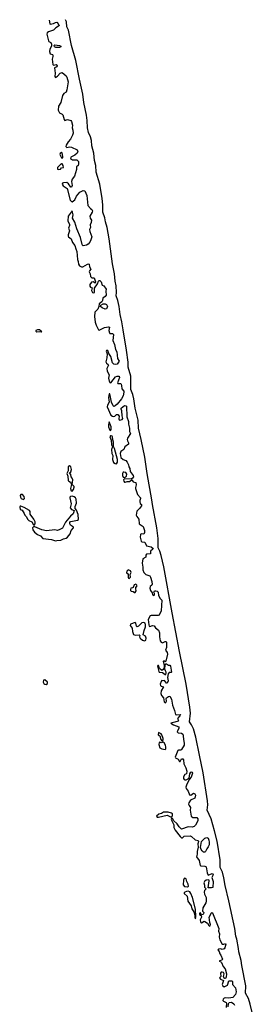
# Model space of a CAD drawing. Extents: x 2807299 to 2951576, y 860688 to 1033801.
# Tile 72 of 72: x 2919297 to 2922890, y 1018986 to 1033801. Entities that reach past the tile are written whole.
import ezdxf

# ---------------------------------------------------------------- set-up
doc = ezdxf.new("R2010")
doc.units = 0

msp = doc.modelspace()

# ---------------------------------------------------------------- linework, layer by layer
at = {"layer": '0CON10XD'}
for points in [[(2919740, 1033795), (2919751, 1033741), (2919756, 1033736), (2919782, 1033738), (2919808, 1033742), (2919835, 1033759), (2919855, 1033763), (2919865, 1033759), (2919875, 1033735), (2919896, 1033715), (2919841, 1033679), (2919807, 1033645), (2919730, 1033620), (2919712, 1033605), (2919705, 1033585), (2919729, 1033485), (2919736, 1033475), (2919765, 1033459), (2919775, 1033435), (2919776, 1033405), (2919752, 1033358), (2919744, 1033325), (2919755, 1033286), (2919793, 1033275), (2919797, 1033267), (2919798, 1033245), (2919786, 1033205), (2919797, 1033127), (2919805, 1033118), (2919845, 1033127), (2919861, 1033105), (2919855, 1033091), (2919820, 1033075), (2919831, 1032999), (2919825, 1032945), (2919835, 1032929), (2919867, 1032953), (2919905, 1032995), (2919935, 1033008), (2919996, 1032956), (2920007, 1032935), (2920025, 1032865), (2920006, 1032746), (2919995, 1032712), (2919960, 1032690), (2919940, 1032660), (2919916, 1032555), (2919880, 1032500), (2919878, 1032438), (2919898, 1032398), (2919935, 1032379), (2919945, 1032368), (2919965, 1032298), (2919975, 1032285), (2920015, 1032297), (2920065, 1032285), (2920079, 1032269), (2920091, 1032215), (2920085, 1032175), (2920098, 1032138), (2920101, 1032095), (2920092, 1032065), (2920061, 1032005), (2920027, 1031965), (2919995, 1031911), (2919993, 1031895), (2920005, 1031878), (2920045, 1031889), (2920078, 1031885), (2920164, 1031844), (2920170, 1031815), (2920162, 1031795), (2920128, 1031762), (2920068, 1031735), (2920062, 1031715), (2920090, 1031695), (2920155, 1031692), (2920167, 1031685), (2920180, 1031665), (2920184, 1031625), (2920179, 1031605), (2920154, 1031585), (2920152, 1031545), (2920122, 1031448), (2920085, 1031402), (2920078, 1031365), (2920085, 1031305), (2920075, 1031283), (2920065, 1031281), (2920030, 1031330), (2920005, 1031349), (2919954, 1031346), (2919941, 1031339), (2919936, 1031325), (2919952, 1031302), (2920011, 1031261), (2920058, 1031085), (2920075, 1031064), (2920085, 1031063), (2920125, 1031091), (2920153, 1031145), (2920202, 1031208), (2920255, 1031230), (2920276, 1031225), (2920306, 1031156), (2920325, 1031005), (2920362, 1030962), (2920384, 1030945), (2920393, 1030925), (2920390, 1030905), (2920354, 1030846), (2920357, 1030817), (2920376, 1030785), (2920371, 1030751), (2920357, 1030715), (2920363, 1030675), (2920349, 1030645), (2920353, 1030615), (2920381, 1030535), (2920369, 1030491), (2920352, 1030455), (2920327, 1030423), (2920305, 1030408), (2920255, 1030396), (2920245, 1030400), (2920235, 1030420), (2920213, 1030523), (2920157, 1030655), (2920127, 1030757), (2920093, 1030815), (2920101, 1030865), (2920086, 1030925), (2920029, 1030845), (2920021, 1030775), (2920045, 1030720), (2920046, 1030704), (2920031, 1030665), (2920046, 1030625), (2920028, 1030565), (2920029, 1030545), (2920034, 1030534), (2920072, 1030505), (2920090, 1030450), (2920128, 1030405), (2920142, 1030352), (2920156, 1030315), (2920165, 1030195), (2920179, 1030165), (2920184, 1030124), (2920197, 1030097), (2920225, 1030082), (2920245, 1030080), (2920317, 1030125), (2920335, 1030130), (2920345, 1030125), (2920346, 1030085), (2920366, 1030045), (2920347, 1030023), (2920343, 1030005), (2920358, 1029975), (2920363, 1029935), (2920385, 1029918), (2920416, 1029915), (2920438, 1029855), (2920435, 1029838), (2920405, 1029855), (2920380, 1029850), (2920351, 1029819), (2920355, 1029792), (2920365, 1029778), (2920386, 1029765), (2920379, 1029725), (2920391, 1029695), (2920405, 1029689), (2920423, 1029697), (2920421, 1029759), (2920467, 1029825), (2920482, 1029868), (2920495, 1029878), (2920505, 1029875), (2920523, 1029855), (2920539, 1029809), (2920565, 1029796), (2920600, 1029745), (2920595, 1029715), (2920598, 1029655), (2920585, 1029635), (2920551, 1029609), (2920545, 1029575), (2920535, 1029556), (2920495, 1029528), (2920488, 1029485), (2920473, 1029447), (2920430, 1029400), (2920421, 1029335), (2920432, 1029252), (2920446, 1029205), (2920485, 1029134), (2920495, 1029131), (2920575, 1029168), (2920635, 1029182), (2920647, 1029177), (2920637, 1029125), (2920647, 1029087), (2920655, 1029080), (2920695, 1029081), (2920709, 1029065), (2920698, 1028975), (2920725, 1028915), (2920741, 1028841), (2920758, 1028805), (2920769, 1028705), (2920794, 1028665), (2920764, 1028616), (2920745, 1028611), (2920715, 1028617), (2920696, 1028636), (2920668, 1028735), (2920640, 1028780), (2920626, 1028825), (2920606, 1028825), (2920598, 1028815), (2920614, 1028775), (2920607, 1028713), (2920592, 1028655), (2920602, 1028632), (2920629, 1028615), (2920635, 1028605), (2920609, 1028555), (2920616, 1028515), (2920644, 1028455), (2920635, 1028405), (2920645, 1028360), (2920655, 1028341), (2920668, 1028335), (2920741, 1028429), (2920765, 1028439), (2920795, 1028435), (2920800, 1028415), (2920768, 1028335), (2920776, 1028326), (2920815, 1028327), (2920825, 1028319), (2920832, 1028295), (2920834, 1028245), (2920864, 1028214), (2920867, 1028197), (2920855, 1028140), (2920828, 1028095), (2920762, 1028015), (2920735, 1027992), (2920715, 1027983), (2920703, 1027993), (2920680, 1028045), (2920655, 1028170), (2920645, 1028172), (2920632, 1028115), (2920646, 1028045), (2920620, 1028000), (2920612, 1027975), (2920670, 1027850), (2920694, 1027834), (2920715, 1027831), (2920727, 1027835), (2920755, 1027863), (2920775, 1027859), (2920794, 1027835), (2920790, 1027795), (2920795, 1027780), (2920805, 1027773), (2920838, 1027785), (2920849, 1027801), (2920839, 1027839), (2920835, 1027915), (2920823, 1027943), (2920826, 1027955), (2920875, 1027995), (2920895, 1027993), (2920905, 1027985), (2920908, 1027825), (2920935, 1027755), (2920937, 1027715), (2920952, 1027655), (2920950, 1027605), (2920963, 1027575), (2920921, 1027505), (2920915, 1027485), (2920918, 1027465), (2920935, 1027435), (2920934, 1027415), (2920880, 1027375), (2920867, 1027335), (2920820, 1027305), (2920809, 1027275), (2920818, 1027215), (2920855, 1027184), (2920895, 1027170), (2920916, 1027144), (2920937, 1027105), (2920941, 1027075), (2920955, 1027050), (2920958, 1027005), (2921005, 1026941), (2921008, 1026925), (2920995, 1026902), (2920975, 1026889), (2920875, 1026891), (2920862, 1026875), (2920863, 1026855), (2920875, 1026841), (2920885, 1026840), (2920915, 1026851), (2920949, 1026851), (2920985, 1026877), (2921007, 1026847), (2921045, 1026837), (2921050, 1026800), (2921039, 1026761), (2921040, 1026745), (2921073, 1026655), (2921116, 1026606), (2921118, 1026595), (2921105, 1026565), (2921104, 1026545), (2921113, 1026523), (2921130, 1026505), (2921129, 1026485), (2921103, 1026445), (2921062, 1026408), (2921053, 1026345), (2921059, 1026325), (2921089, 1026285), (2921096, 1026216), (2921154, 1026175), (2921176, 1026116), (2921175, 1026084), (2921165, 1026061), (2921125, 1026063), (2921114, 1026055), (2921113, 1026013), (2921124, 1025955), (2921135, 1025947), (2921179, 1025939), (2921204, 1025884), (2921275, 1025870), (2921306, 1025845), (2921303, 1025835), (2921268, 1025805), (2921268, 1025765), (2921205, 1025760), (2921194, 1025745), (2921198, 1025715), (2921150, 1025690), (2921142, 1025625), (2921153, 1025565), (2921151, 1025525), (2921165, 1025485), (2921195, 1025455), (2921255, 1025435), (2921266, 1025415), (2921286, 1025346), (2921291, 1025305), (2921288, 1025295), (2921260, 1025270), (2921256, 1025245), (2921264, 1025214), (2921289, 1025179), (2921298, 1025145), (2921315, 1025139), (2921325, 1025146), (2921328, 1025165), (2921318, 1025185), (2921325, 1025205), (2921345, 1025208), (2921365, 1025200), (2921380, 1025185), (2921388, 1025135), (2921410, 1025090), (2921438, 1025065), (2921425, 1024908), (2921397, 1024843), (2921384, 1024836), (2921275, 1024836), (2921261, 1024829), (2921233, 1024775), (2921239, 1024695), (2921245, 1024675), (2921255, 1024669), (2921295, 1024684), (2921323, 1024683), (2921343, 1024653), (2921389, 1024615), (2921402, 1024575), (2921401, 1024515), (2921414, 1024455), (2921425, 1024435), (2921445, 1024425), (2921485, 1024443), (2921495, 1024444), (2921508, 1024435), (2921505, 1024355), (2921492, 1024315), (2921515, 1024281), (2921522, 1024255), (2921499, 1024151), (2921485, 1024141), (2921465, 1024153), (2921459, 1024145), (2921474, 1024085), (2921471, 1024049), (2921456, 1024024), (2921435, 1024010), (2921401, 1024041), (2921385, 1024082), (2921375, 1024086), (2921374, 1024076), (2921392, 1023995), (2921399, 1023985), (2921445, 1023978), (2921485, 1023946), (2921495, 1023949), (2921503, 1023967), (2921502, 1023985), (2921491, 1024005)], [(2922890, 1018465), (2922768, 1018988), (2922742, 1019072), (2922699, 1019155), (2922702, 1019265), (2922642, 1019568), (2922631, 1019645), (2922595, 1019775), (2922592, 1019825), (2922566, 1019964), (2922552, 1020012), (2922536, 1020125), (2922448, 1020545), (2922389, 1020775), (2922371, 1020891), (2922348, 1020975), (2922317, 1021045), (2922315, 1021158), (2922269, 1021439), (2922228, 1021598), (2922181, 1021775), (2922120, 1021905), (2922129, 1021985), (2922126, 1022045), (2922060, 1022470), (2922005, 1022734), (2921947, 1023007), (2921912, 1023132), (2921883, 1023193), (2921854, 1023235), (2921868, 1023365), (2921859, 1023459), (2921801, 1023801), (2921702, 1024295), (2921591, 1024875), (2921469, 1025569), (2921428, 1025738), (2921406, 1025806), (2921380, 1025855), (2921380, 1025995), (2921362, 1026155), (2921295, 1026505), (2921288, 1026575), (2921215, 1026973), (2921179, 1027219), (2921126, 1027486), (2921086, 1027654), (2921081, 1027775), (2921035, 1027955), (2921017, 1028097), (2921000, 1028160), (2920970, 1028235), (2920971, 1028435), (2920930, 1028575), (2920928, 1028648), (2920907, 1028827), (2920853, 1029133), (2920836, 1029256), (2920810, 1029365), (2920797, 1029487), (2920776, 1029576), (2920749, 1029645), (2920754, 1029695), (2920749, 1029795), (2920732, 1029865), (2920723, 1029975), (2920695, 1030127), (2920643, 1030505), (2920613, 1030675), (2920591, 1030761), (2920581, 1030821), (2920547, 1030905), (2920551, 1031015), (2920540, 1031110), (2920502, 1031325), (2920448, 1031505), (2920441, 1031605), (2920423, 1031685), (2920411, 1031791), (2920383, 1031905), (2920376, 1031985), (2920361, 1032041), (2920332, 1032105), (2920318, 1032172), (2920314, 1032285), (2920302, 1032365), (2920263, 1032555), (2920249, 1032679), (2920195, 1032906), (2920141, 1033185), (2920075, 1033415), (2920032, 1033642), (2920007, 1033695), (2920001, 1033771), (2919985, 1033801)], [(2919895, 1033382), (2919839, 1033385), (2919823, 1033395), (2919814, 1033415), (2919828, 1033422), (2919897, 1033415), (2919916, 1033405), (2919914, 1033395), (2919895, 1033382)], [(2919935, 1031718), (2919945, 1031726), (2919948, 1031745), (2919937, 1031797), (2919925, 1031805), (2919905, 1031789), (2919901, 1031771), (2919925, 1031723), (2919935, 1031718)], [(2919885, 1031545), (2919909, 1031551), (2919928, 1031572), (2919954, 1031576), (2919951, 1031605), (2919935, 1031631), (2919925, 1031633), (2919915, 1031628), (2919867, 1031575), (2919864, 1031554), (2919885, 1031545)], [(2920585, 1029448), (2920537, 1029465), (2920516, 1029485), (2920519, 1029505), (2920555, 1029524), (2920585, 1029525), (2920605, 1029517), (2920619, 1029485), (2920605, 1029452), (2920585, 1029448)], [(2919625, 1029102), (2919630, 1029105), (2919622, 1029115), (2919595, 1029133), (2919564, 1029134), (2919538, 1029125), (2919540, 1029115), (2919555, 1029104), (2919599, 1029109), (2919625, 1029102)], [(2920665, 1027620), (2920675, 1027635), (2920675, 1027675), (2920645, 1027750), (2920633, 1027707), (2920636, 1027676), (2920647, 1027635), (2920655, 1027623), (2920665, 1027620)], [(2920755, 1027119), (2920770, 1027145), (2920770, 1027185), (2920725, 1027348), (2920709, 1027379), (2920708, 1027445), (2920698, 1027478), (2920694, 1027525), (2920687, 1027537), (2920675, 1027542), (2920662, 1027538), (2920655, 1027525), (2920672, 1027475), (2920679, 1027405), (2920694, 1027375), (2920681, 1027335), (2920684, 1027275), (2920698, 1027245), (2920693, 1027185), (2920710, 1027140), (2920735, 1027121), (2920755, 1027119)], [(2920085, 1026706), (2920106, 1026734), (2920119, 1026765), (2920115, 1026778), (2920089, 1026805), (2920097, 1026877), (2920088, 1026905), (2920071, 1026925), (2920066, 1026956), (2920048, 1026985), (2920065, 1026998), (2920075, 1027035), (2920065, 1027072), (2920045, 1027089), (2920027, 1027075), (2920026, 1027014), (2920005, 1026975), (2920020, 1026935), (2920029, 1026865), (2920036, 1026855), (2920062, 1026842), (2920078, 1026805), (2920064, 1026745), (2920072, 1026712), (2920085, 1026706)], [(2920875, 1026914), (2920903, 1026935), (2920909, 1026965), (2920897, 1026987), (2920865, 1026995), (2920855, 1026991), (2920845, 1026975), (2920844, 1026945), (2920855, 1026920), (2920875, 1026914)], [(2919355, 1026584), (2919371, 1026595), (2919366, 1026626), (2919337, 1026657), (2919315, 1026656), (2919306, 1026644), (2919307, 1026615), (2919319, 1026599), (2919355, 1026584)], [(2919835, 1025960), (2919855, 1025963), (2919915, 1025968), (2919955, 1025991), (2919995, 1026002), (2920016, 1026014), (2920057, 1026065), (2920072, 1026115), (2920108, 1026155), (2920107, 1026167), (2920060, 1026195), (2920052, 1026215), (2920054, 1026246), (2920065, 1026252), (2920165, 1026269), (2920180, 1026280), (2920175, 1026355), (2920150, 1026420), (2920131, 1026445), (2920133, 1026475), (2920154, 1026525), (2920146, 1026585), (2920136, 1026606), (2920115, 1026622), (2920085, 1026634), (2920062, 1026628), (2920052, 1026618), (2920052, 1026605), (2920072, 1026515), (2920060, 1026475), (2920059, 1026455), (2920075, 1026432), (2920116, 1026416), (2920109, 1026381), (2920102, 1026365), (2920061, 1026329), (2919987, 1026243), (2919942, 1026148), (2919902, 1026132), (2919865, 1026117), (2919825, 1026124), (2919700, 1026110), (2919631, 1026125), (2919525, 1026169), (2919505, 1026170), (2919492, 1026155), (2919497, 1026125), (2919521, 1026091), (2919567, 1026057), (2919612, 1026035), (2919647, 1025995), (2919775, 1025978), (2919835, 1025960)], [(2919515, 1026197), (2919530, 1026215), (2919529, 1026245), (2919508, 1026285), (2919453, 1026363), (2919453, 1026403), (2919446, 1026415), (2919365, 1026462), (2919315, 1026481), (2919305, 1026480), (2919297, 1026465), (2919305, 1026430), (2919335, 1026423), (2919365, 1026372), (2919372, 1026345), (2919393, 1026325), (2919421, 1026281), (2919436, 1026266), (2919478, 1026245), (2919505, 1026200), (2919515, 1026197)], [(2920945, 1025394), (2920966, 1025415), (2920960, 1025455), (2920976, 1025485), (2920965, 1025506), (2920929, 1025521), (2920912, 1025505), (2920907, 1025477), (2920932, 1025462), (2920928, 1025415), (2920935, 1025397), (2920945, 1025394)], [(2921035, 1025184), (2921050, 1025205), (2921043, 1025235), (2921045, 1025255), (2921066, 1025285), (2921063, 1025295), (2921045, 1025306), (2921021, 1025299), (2921005, 1025259), (2920995, 1025250), (2920972, 1025248), (2920964, 1025226), (2920965, 1025212), (2920975, 1025200), (2921005, 1025199), (2921024, 1025184), (2921035, 1025184)], [(2921175, 1024453), (2921197, 1024463), (2921200, 1024495), (2921192, 1024525), (2921156, 1024546), (2921169, 1024611), (2921193, 1024667), (2921193, 1024695), (2921185, 1024721), (2921165, 1024730), (2921135, 1024728), (2921085, 1024674), (2921065, 1024666), (2921054, 1024674), (2921045, 1024719), (2921035, 1024730), (2920963, 1024707), (2920960, 1024685), (2920988, 1024645), (2920994, 1024594), (2921012, 1024552), (2921035, 1024541), (2921097, 1024547), (2921105, 1024536), (2921101, 1024515), (2921110, 1024495), (2921145, 1024466), (2921175, 1024453)], [(2921491, 1024005), (2921483, 1024027), (2921486, 1024095), (2921495, 1024110), (2921505, 1024110), (2921535, 1024087), (2921555, 1024090), (2921565, 1024076), (2921582, 1023985), (2921575, 1023978), (2921545, 1023976), (2921530, 1023960), (2921522, 1023905), (2921530, 1023855), (2921515, 1023816), (2921505, 1023816), (2921475, 1023858), (2921455, 1023851), (2921435, 1023856), (2921425, 1023844), (2921413, 1023805), (2921415, 1023785), (2921425, 1023774), (2921462, 1023762), (2921427, 1023703), (2921422, 1023662), (2921434, 1023634), (2921460, 1023595), (2921471, 1023535), (2921485, 1023524), (2921495, 1023527), (2921506, 1023545), (2921501, 1023585), (2921507, 1023595), (2921535, 1023618), (2921555, 1023620), (2921583, 1023575), (2921596, 1023485), (2921628, 1023408), (2921645, 1023348), (2921665, 1023339), (2921718, 1023345), (2921709, 1023325), (2921672, 1023285), (2921687, 1023255), (2921682, 1023245), (2921633, 1023233), (2921570, 1023215), (2921612, 1023192), (2921695, 1023163), (2921695, 1023140), (2921669, 1023085), (2921685, 1023069), (2921735, 1023066), (2921751, 1023051), (2921760, 1023025), (2921761, 1022971), (2921775, 1022915), (2921771, 1022885), (2921735, 1022820), (2921725, 1022811), (2921688, 1022812), (2921677, 1022803), (2921640, 1022705), (2921645, 1022693), (2921683, 1022673), (2921705, 1022638), (2921715, 1022640), (2921733, 1022677), (2921755, 1022677), (2921762, 1022665), (2921769, 1022605), (2921798, 1022545), (2921812, 1022495), (2921809, 1022455), (2921784, 1022446), (2921763, 1022407), (2921764, 1022385), (2921775, 1022368), (2921785, 1022363), (2921805, 1022365), (2921850, 1022390), (2921857, 1022455), (2921875, 1022479), (2921885, 1022486), (2921895, 1022481), (2921897, 1022465), (2921878, 1022405), (2921850, 1022370), (2921808, 1022282), (2921800, 1022255), (2921802, 1022235), (2921835, 1022195), (2921855, 1022139), (2921875, 1022135), (2921915, 1022161), (2921935, 1022155), (2921944, 1022134), (2921932, 1022088), (2921871, 1022059), (2921842, 1022018), (2921838, 1021995), (2921846, 1021976), (2921871, 1021945), (2921865, 1021905), (2921878, 1021815), (2921905, 1021796), (2921965, 1021799), (2921977, 1021777), (2921978, 1021745), (2921945, 1021681), (2921925, 1021662), (2921895, 1021653), (2921832, 1021658), (2921735, 1021621), (2921698, 1021655), (2921670, 1021700), (2921611, 1021751), (2921605, 1021778), (2921585, 1021791), (2921579, 1021765), (2921618, 1021685), (2921619, 1021645), (2921638, 1021605), (2921712, 1021512), (2921735, 1021493), (2921747, 1021493), (2921775, 1021515), (2921865, 1021520), (2921882, 1021512), (2921941, 1021461), (2921985, 1021452), (2921987, 1021435), (2921978, 1021402), (2921982, 1021352), (2921968, 1021285), (2921969, 1021245), (2921961, 1021205), (2922000, 1021150), (2922016, 1021076), (2922025, 1021068), (2922085, 1021063), (2922105, 1021055), (2922119, 1020965), (2922135, 1020927), (2922195, 1020954), (2922205, 1020951), (2922210, 1020935), (2922188, 1020895), (2922212, 1020832), (2922205, 1020745), (2922183, 1020737), (2922136, 1020736), (2922152, 1020845), (2922145, 1020858), (2922106, 1020854), (2922077, 1020835), (2922070, 1020815), (2922077, 1020777), (2922079, 1020749), (2922103, 1020725), (2922080, 1020700), (2922074, 1020675), (2922078, 1020645), (2922104, 1020595), (2922103, 1020527), (2922100, 1020511), (2922054, 1020435), (2922050, 1020385), (2922067, 1020367), (2922065, 1020345), (2922055, 1020336), (2922032, 1020332), (2922020, 1020360), (2922003, 1020355), (2922004, 1020335), (2922030, 1020320), (2922036, 1020295), (2922015, 1020255), (2922018, 1020228), (2922025, 1020216), (2922035, 1020213), (2922075, 1020237), (2922085, 1020234), (2922126, 1020206), (2922145, 1020171), (2922155, 1020164), (2922165, 1020166), (2922169, 1020185), (2922158, 1020218), (2922148, 1020295), (2922185, 1020361), (2922195, 1020367), (2922202, 1020362), (2922295, 1020125), (2922291, 1020085), (2922304, 1020045), (2922299, 1019995), (2922308, 1019958), (2922345, 1019889), (2922369, 1019891), (2922395, 1019899), (2922402, 1019892), (2922386, 1019835), (2922375, 1019821), (2922345, 1019808), (2922325, 1019818), (2922295, 1019815), (2922282, 1019805), (2922301, 1019781), (2922310, 1019745), (2922325, 1019725), (2922348, 1019665), (2922345, 1019654), (2922298, 1019635), (2922325, 1019627), (2922335, 1019614), (2922361, 1019555), (2922388, 1019518), (2922410, 1019445), (2922408, 1019395), (2922395, 1019376), (2922384, 1019374), (2922375, 1019380), (2922366, 1019405), (2922375, 1019445), (2922363, 1019463), (2922345, 1019471), (2922332, 1019468), (2922321, 1019455), (2922324, 1019405), (2922307, 1019385), (2922322, 1019365), (2922364, 1019345), (2922345, 1019285), (2922355, 1019262), (2922375, 1019249), (2922428, 1019272), (2922445, 1019338), (2922495, 1019339), (2922502, 1019325), (2922500, 1019285), (2922545, 1019235), (2922557, 1019175), (2922548, 1019135), (2922505, 1019089), (2922447, 1019077), (2922395, 1019083), (2922375, 1019079), (2922359, 1019065), (2922355, 1019045), (2922365, 1019032), (2922404, 1019014), (2922411, 1019005), (2922406, 1018936)], [(2919695, 1023800), (2919714, 1023815), (2919714, 1023835), (2919675, 1023867), (2919656, 1023864), (2919649, 1023835), (2919658, 1023815), (2919675, 1023801), (2919695, 1023800)], [(2921445, 1022949), (2921455, 1022965), (2921455, 1022985), (2921439, 1023039), (2921425, 1023057), (2921386, 1023074), (2921381, 1023041), (2921407, 1023027), (2921420, 1022970), (2921435, 1022951), (2921445, 1022949)], [(2921485, 1022819), (2921498, 1022832), (2921497, 1022855), (2921491, 1022885), (2921471, 1022921), (2921455, 1022931), (2921425, 1022919), (2921405, 1022928), (2921396, 1022924), (2921391, 1022895), (2921407, 1022847), (2921435, 1022830), (2921485, 1022819)], [(2921385, 1021800), (2921515, 1021831), (2921575, 1021803), (2921596, 1021824), (2921600, 1021850), (2921584, 1021864), (2921534, 1021876), (2921463, 1021877), (2921433, 1021857), (2921391, 1021845), (2921356, 1021815), (2921365, 1021800), (2921385, 1021800)], [(2922065, 1021273), (2922042, 1021295), (2922027, 1021315), (2922020, 1021345), (2922036, 1021435), (2922085, 1021485), (2922115, 1021495), (2922134, 1021484), (2922147, 1021457), (2922152, 1021425), (2922148, 1021385), (2922136, 1021355), (2922112, 1021325), (2922096, 1021285), (2922085, 1021274), (2922065, 1021273)], [(2921825, 1020752), (2921837, 1020765), (2921835, 1020795), (2921814, 1020835), (2921805, 1020875), (2921784, 1020886), (2921772, 1020878), (2921762, 1020855), (2921758, 1020785), (2921776, 1020756), (2921825, 1020752)], [(2921945, 1020272), (2921951, 1020305), (2921942, 1020418), (2921899, 1020595), (2921875, 1020655), (2921857, 1020677), (2921835, 1020690), (2921807, 1020685), (2921781, 1020675), (2921771, 1020665), (2921772, 1020655), (2921816, 1020615), (2921828, 1020538), (2921880, 1020465), (2921890, 1020420), (2921917, 1020375), (2921933, 1020325), (2921935, 1020290), (2921945, 1020272)], [(2922435, 1018946), (2922439, 1018995), (2922449, 1019011), (2922485, 1019017), (2922523, 1018995), (2922530, 1018975)]]:
    msp.add_lwpolyline(points, dxfattribs=at)

doc.saveas('drawing.dxf')
